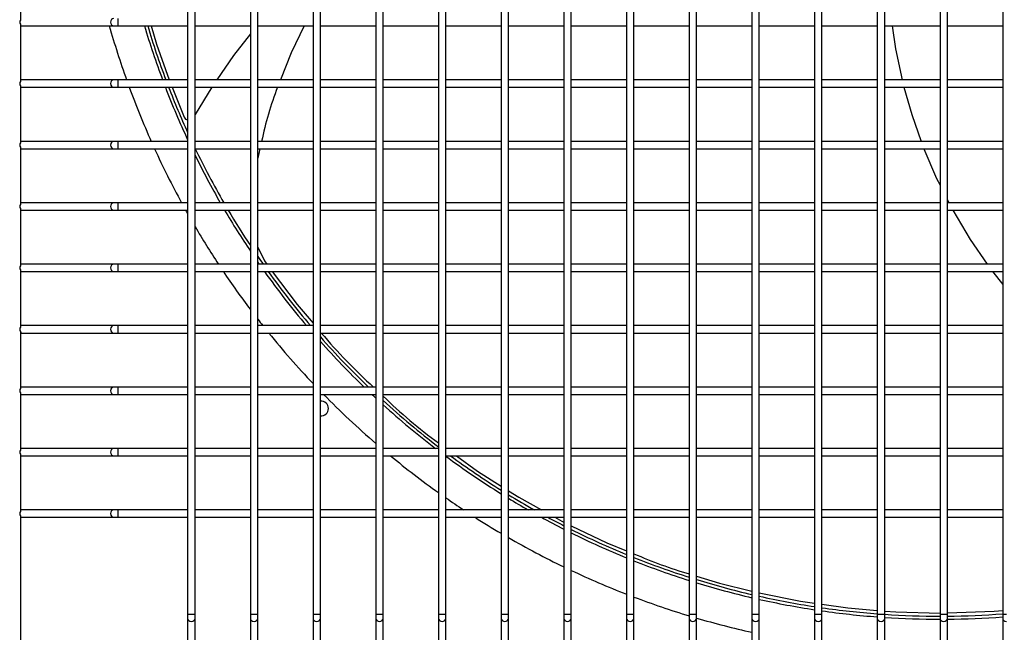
# Model space of a CAD drawing. Extents: x -90708 to 277869, y -117 to 207445.
# Tile 185 of 233: x -76690 to -76289, y 131444 to 131694. Entities that reach past the tile are written whole.
import ezdxf

# ---------------------------------------------------------------- set-up
doc = ezdxf.new("R2010")
doc.units = 0
doc.header["$MEASUREMENT"] = 0
doc.layers.add('ARQ - EQUIPO CONDENSADORA', color=40, linetype='CONTINUOUS')

msp = doc.modelspace()

# ---------------------------------------------------------------- linework, layer by layer
at = {"layer": 'ARQ - EQUIPO CONDENSADORA', "linetype": 'Continuous'}
for p, q in [((-76621.435, 131717.511), (-76621.435, 131692.511)), ((-76618.435, 131692.51), (-76618.435, 131717.51)), ((-76595.935, 131717.511), (-76595.935, 131692.511)), ((-76592.935, 131692.51), (-76592.935, 131717.51)), ((-76570.435, 131717.511), (-76570.435, 131692.511)), ((-76567.435, 131692.51), (-76567.435, 131717.51)), ((-76544.935, 131717.511), (-76544.935, 131692.511)), ((-76541.935, 131692.51), (-76541.935, 131717.51)), ((-76519.435, 131717.511), (-76519.435, 131692.511)), ((-76516.435, 131692.51), (-76516.435, 131717.51)), ((-76493.935, 131717.511), (-76493.935, 131692.511)), ((-76490.935, 131692.51), (-76490.935, 131717.51)), ((-76468.435, 131717.511), (-76468.435, 131692.511)), ((-76465.435, 131692.51), (-76465.435, 131717.51)), ((-76442.935, 131717.511), (-76442.935, 131692.511)), ((-76439.935, 131692.51), (-76439.935, 131717.51)), ((-76417.435, 131717.511), (-76417.435, 131692.511)), ((-76414.435, 131692.51), (-76414.435, 131717.51)), ((-76391.935, 131717.511), (-76391.935, 131692.511)), ((-76388.935, 131692.51), (-76388.935, 131717.51)), ((-76366.435, 131717.511), (-76366.435, 131692.511)), ((-76363.435, 131692.51), (-76363.435, 131717.51)), ((-76340.935, 131717.511), (-76340.935, 131692.511)), ((-76337.935, 131692.51), (-76337.935, 131717.51)), ((-76315.435, 131717.511), (-76315.435, 131692.511)), ((-76312.435, 131692.51), (-76312.435, 131717.51)), ((-76289.935, 131717.511), (-76289.935, 131692.511)), ((-76689.435, 131716.661), (-76689.435, 131693.36)), ((-76649.859, 131694.01), (-76649.859, 131691.01)), ((-76689.435, 131691.661), (-76689.435, 131668.36)), ((-76689.435, 131691.01), (-76688.935, 131691.01)), ((-76688.935, 131691.01), (-76651.536, 131691.01)), ((-76651.536, 131691.01), (-76649.859, 131691.01)), ((-76649.859, 131691.01), (-76621.435, 131691.01)), ((-76621.435, 131692.511), (-76621.435, 131667.511)), ((-76618.435, 131667.51), (-76618.435, 131692.51)), ((-76618.435, 131691.01), (-76595.935, 131691.01)), ((-76595.935, 131692.511), (-76595.935, 131667.511)), ((-76592.935, 131667.51), (-76592.935, 131692.51)), ((-76592.935, 131691.01), (-76570.435, 131691.01)), ((-76570.435, 131692.511), (-76570.435, 131667.511)), ((-76567.435, 131667.51), (-76567.435, 131692.51)), ((-76567.435, 131691.01), (-76544.935, 131691.01)), ((-76544.935, 131692.511), (-76544.935, 131667.511)), ((-76541.935, 131667.51), (-76541.935, 131692.51)), ((-76541.935, 131691.01), (-76519.435, 131691.01)), ((-76519.435, 131692.511), (-76519.435, 131667.511)), ((-76516.435, 131667.51), (-76516.435, 131692.51)), ((-76516.435, 131691.01), (-76493.935, 131691.01)), ((-76493.935, 131692.511), (-76493.935, 131667.511)), ((-76490.935, 131667.51), (-76490.935, 131692.51)), ((-76490.935, 131691.01), (-76468.435, 131691.01)), ((-76468.435, 131692.511), (-76468.435, 131667.511)), ((-76465.435, 131667.51), (-76465.435, 131692.51)), ((-76465.435, 131691.01), (-76442.935, 131691.01)), ((-76442.935, 131692.511), (-76442.935, 131667.511)), ((-76439.935, 131667.51), (-76439.935, 131692.51)), ((-76439.935, 131691.01), (-76417.435, 131691.01)), ((-76417.435, 131692.511), (-76417.435, 131667.511)), ((-76414.435, 131667.51), (-76414.435, 131692.51)), ((-76414.435, 131691.01), (-76391.935, 131691.01)), ((-76391.935, 131692.511), (-76391.935, 131667.511)), ((-76388.935, 131667.51), (-76388.935, 131692.51)), ((-76388.935, 131691.01), (-76366.435, 131691.01)), ((-76366.435, 131692.511), (-76366.435, 131667.511)), ((-76363.435, 131667.51), (-76363.435, 131692.51)), ((-76363.435, 131691.01), (-76340.935, 131691.01)), ((-76340.935, 131692.511), (-76340.935, 131667.511)), ((-76337.935, 131667.51), (-76337.935, 131692.51)), ((-76337.935, 131691.01), (-76315.435, 131691.01)), ((-76315.435, 131692.511), (-76315.435, 131667.511)), ((-76312.435, 131667.51), (-76312.435, 131692.51)), ((-76312.435, 131691.01), (-76289.935, 131691.01)), ((-76289.935, 131692.511), (-76289.935, 131667.511)), ((-76688.935, 131669.01), (-76689.435, 131669.01)), ((-76651.536, 131669.01), (-76688.935, 131669.01)), ((-76649.859, 131669.01), (-76651.536, 131669.01)), ((-76621.435, 131669.01), (-76649.859, 131669.01)), ((-76649.859, 131669.01), (-76649.859, 131666.01)), ((-76595.935, 131669.01), (-76618.435, 131669.01)), ((-76570.435, 131669.01), (-76592.935, 131669.01)), ((-76544.935, 131669.01), (-76567.435, 131669.01)), ((-76519.435, 131669.01), (-76541.935, 131669.01)), ((-76493.935, 131669.01), (-76516.435, 131669.01)), ((-76468.435, 131669.01), (-76490.935, 131669.01)), ((-76442.935, 131669.01), (-76465.435, 131669.01)), ((-76417.435, 131669.01), (-76439.935, 131669.01)), ((-76391.935, 131669.01), (-76414.435, 131669.01)), ((-76366.435, 131669.01), (-76388.935, 131669.01)), ((-76340.935, 131669.01), (-76363.435, 131669.01)), ((-76315.435, 131669.01), (-76337.935, 131669.01)), ((-76289.935, 131669.01), (-76312.435, 131669.01)), ((-76689.435, 131666.661), (-76689.435, 131643.36)), ((-76689.435, 131666.01), (-76688.935, 131666.01)), ((-76688.935, 131666.01), (-76651.536, 131666.01)), ((-76651.536, 131666.01), (-76649.859, 131666.01)), ((-76649.859, 131666.01), (-76621.435, 131666.01)), ((-76627.759, 131666.01), (-76622.829, 131653.844)), ((-76621.435, 131667.511), (-76621.435, 131642.511)), ((-76618.435, 131642.51), (-76618.435, 131667.51)), ((-76618.435, 131666.01), (-76595.935, 131666.01)), ((-76611.6, 131666.01), (-76618.435, 131654.974)), ((-76595.935, 131667.511), (-76595.935, 131642.511)), ((-76592.935, 131642.51), (-76592.935, 131667.51)), ((-76592.935, 131666.01), (-76570.435, 131666.01)), ((-76570.435, 131667.511), (-76570.435, 131642.511)), ((-76567.435, 131642.51), (-76567.435, 131667.51)), ((-76567.435, 131666.01), (-76544.935, 131666.01)), ((-76544.935, 131667.511), (-76544.935, 131642.511)), ((-76541.935, 131642.51), (-76541.935, 131667.51)), ((-76541.935, 131666.01), (-76519.435, 131666.01)), ((-76519.435, 131667.511), (-76519.435, 131642.511)), ((-76516.435, 131642.51), (-76516.435, 131667.51)), ((-76516.435, 131666.01), (-76493.935, 131666.01)), ((-76493.935, 131667.511), (-76493.935, 131642.511)), ((-76490.935, 131642.51), (-76490.935, 131667.51)), ((-76490.935, 131666.01), (-76468.435, 131666.01)), ((-76468.435, 131667.511), (-76468.435, 131642.511)), ((-76465.435, 131642.51), (-76465.435, 131667.51)), ((-76465.435, 131666.01), (-76442.935, 131666.01)), ((-76442.935, 131667.511), (-76442.935, 131642.511)), ((-76439.935, 131642.51), (-76439.935, 131667.51)), ((-76439.935, 131666.01), (-76417.435, 131666.01)), ((-76417.435, 131667.511), (-76417.435, 131642.511)), ((-76414.435, 131642.51), (-76414.435, 131667.51)), ((-76414.435, 131666.01), (-76391.935, 131666.01)), ((-76391.935, 131667.511), (-76391.935, 131642.511)), ((-76388.935, 131642.51), (-76388.935, 131667.51)), ((-76388.935, 131666.01), (-76366.435, 131666.01)), ((-76366.435, 131667.511), (-76366.435, 131642.511)), ((-76363.435, 131642.51), (-76363.435, 131667.51)), ((-76363.435, 131666.01), (-76340.935, 131666.01)), ((-76340.935, 131667.511), (-76340.935, 131642.511)), ((-76337.935, 131642.51), (-76337.935, 131667.51)), ((-76337.935, 131666.01), (-76315.435, 131666.01)), ((-76315.435, 131667.511), (-76315.435, 131642.511)), ((-76312.435, 131642.51), (-76312.435, 131667.51)), ((-76312.435, 131666.01), (-76289.935, 131666.01)), ((-76289.935, 131667.511), (-76289.935, 131642.511)), ((-76688.935, 131644.01), (-76689.435, 131644.01)), ((-76689.435, 131641.661), (-76689.435, 131618.36)), ((-76689.435, 131641.01), (-76688.935, 131641.01)), ((-76651.536, 131644.01), (-76688.935, 131644.01)), ((-76688.935, 131641.01), (-76651.536, 131641.01)), ((-76649.859, 131644.01), (-76651.536, 131644.01)), ((-76651.536, 131641.01), (-76649.859, 131641.01)), ((-76621.435, 131644.01), (-76649.859, 131644.01)), ((-76649.859, 131644.01), (-76649.859, 131641.01)), ((-76649.859, 131641.01), (-76621.435, 131641.01)), ((-76621.435, 131642.511), (-76621.435, 131617.511)), ((-76595.935, 131644.01), (-76618.435, 131644.01)), ((-76618.435, 131617.51), (-76618.435, 131642.51)), ((-76618.435, 131641.01), (-76595.935, 131641.01)), ((-76595.935, 131642.511), (-76595.935, 131617.511)), ((-76570.435, 131644.01), (-76592.935, 131644.01)), ((-76592.935, 131617.51), (-76592.935, 131642.51)), ((-76592.935, 131641.01), (-76570.435, 131641.01)), ((-76592.051, 131641.01), (-76592.935, 131637.184)), ((-76570.435, 131642.511), (-76570.435, 131617.511)), ((-76544.935, 131644.01), (-76567.435, 131644.01)), ((-76567.435, 131617.51), (-76567.435, 131642.51)), ((-76567.435, 131641.01), (-76544.935, 131641.01)), ((-76544.935, 131642.511), (-76544.935, 131617.511)), ((-76519.435, 131644.01), (-76541.935, 131644.01)), ((-76541.935, 131617.51), (-76541.935, 131642.51)), ((-76541.935, 131641.01), (-76519.435, 131641.01)), ((-76519.435, 131642.511), (-76519.435, 131617.511)), ((-76493.935, 131644.01), (-76516.435, 131644.01)), ((-76516.435, 131617.51), (-76516.435, 131642.51)), ((-76516.435, 131641.01), (-76493.935, 131641.01)), ((-76493.935, 131642.511), (-76493.935, 131617.511)), ((-76468.435, 131644.01), (-76490.935, 131644.01)), ((-76490.935, 131617.51), (-76490.935, 131642.51)), ((-76490.935, 131641.01), (-76468.435, 131641.01)), ((-76468.435, 131642.511), (-76468.435, 131617.511)), ((-76442.935, 131644.01), (-76465.435, 131644.01)), ((-76465.435, 131617.51), (-76465.435, 131642.51)), ((-76465.435, 131641.01), (-76442.935, 131641.01)), ((-76442.935, 131642.511), (-76442.935, 131617.511)), ((-76417.435, 131644.01), (-76439.935, 131644.01)), ((-76439.935, 131617.51), (-76439.935, 131642.51)), ((-76439.935, 131641.01), (-76417.435, 131641.01)), ((-76417.435, 131642.511), (-76417.435, 131617.511)), ((-76391.935, 131644.01), (-76414.435, 131644.01)), ((-76414.435, 131617.51), (-76414.435, 131642.51)), ((-76414.435, 131641.01), (-76391.935, 131641.01)), ((-76391.935, 131642.511), (-76391.935, 131617.511)), ((-76366.435, 131644.01), (-76388.935, 131644.01)), ((-76388.935, 131617.51), (-76388.935, 131642.51)), ((-76388.935, 131641.01), (-76366.435, 131641.01)), ((-76366.435, 131642.511), (-76366.435, 131617.511)), ((-76340.935, 131644.01), (-76363.435, 131644.01)), ((-76363.435, 131617.51), (-76363.435, 131642.51)), ((-76363.435, 131641.01), (-76340.935, 131641.01)), ((-76340.935, 131642.511), (-76340.935, 131617.511)), ((-76315.435, 131644.01), (-76337.935, 131644.01)), ((-76337.935, 131617.51), (-76337.935, 131642.51)), ((-76337.935, 131641.01), (-76315.435, 131641.01)), ((-76315.435, 131642.511), (-76315.435, 131617.511)), ((-76289.935, 131644.01), (-76312.435, 131644.01)), ((-76312.435, 131617.51), (-76312.435, 131642.51)), ((-76312.435, 131641.01), (-76289.935, 131641.01)), ((-76289.935, 131642.511), (-76289.935, 131617.511)), ((-76688.935, 131619.01), (-76689.435, 131619.01)), ((-76651.536, 131619.01), (-76688.935, 131619.01)), ((-76649.859, 131619.01), (-76651.536, 131619.01)), ((-76621.435, 131619.01), (-76649.859, 131619.01)), ((-76649.859, 131619.01), (-76649.859, 131616.01)), ((-76621.435, 131617.511), (-76621.435, 131592.511)), ((-76595.935, 131619.01), (-76618.435, 131619.01)), ((-76618.435, 131592.51), (-76618.435, 131617.51)), ((-76595.935, 131617.511), (-76595.935, 131592.511)), ((-76570.435, 131619.01), (-76592.935, 131619.01)), ((-76592.935, 131592.51), (-76592.935, 131617.51)), ((-76570.435, 131617.511), (-76570.435, 131592.511)), ((-76544.935, 131619.01), (-76567.435, 131619.01)), ((-76567.435, 131592.51), (-76567.435, 131617.51)), ((-76544.935, 131617.511), (-76544.935, 131592.511)), ((-76519.435, 131619.01), (-76541.935, 131619.01)), ((-76541.935, 131592.51), (-76541.935, 131617.51)), ((-76519.435, 131617.511), (-76519.435, 131592.511)), ((-76493.935, 131619.01), (-76516.435, 131619.01)), ((-76516.435, 131592.51), (-76516.435, 131617.51)), ((-76493.935, 131617.511), (-76493.935, 131592.511)), ((-76468.435, 131619.01), (-76490.935, 131619.01)), ((-76490.935, 131592.51), (-76490.935, 131617.51)), ((-76468.435, 131617.511), (-76468.435, 131592.511)), ((-76442.935, 131619.01), (-76465.435, 131619.01)), ((-76465.435, 131592.51), (-76465.435, 131617.51)), ((-76442.935, 131617.511), (-76442.935, 131592.511)), ((-76417.435, 131619.01), (-76439.935, 131619.01)), ((-76439.935, 131592.51), (-76439.935, 131617.51)), ((-76417.435, 131617.511), (-76417.435, 131592.511)), ((-76391.935, 131619.01), (-76414.435, 131619.01)), ((-76414.435, 131592.51), (-76414.435, 131617.51)), ((-76391.935, 131617.511), (-76391.935, 131592.511)), ((-76366.435, 131619.01), (-76388.935, 131619.01)), ((-76388.935, 131592.51), (-76388.935, 131617.51)), ((-76366.435, 131617.511), (-76366.435, 131592.511)), ((-76340.935, 131619.01), (-76363.435, 131619.01)), ((-76363.435, 131592.51), (-76363.435, 131617.51)), ((-76340.935, 131617.511), (-76340.935, 131592.511)), ((-76315.435, 131619.01), (-76337.935, 131619.01)), ((-76337.935, 131592.51), (-76337.935, 131617.51)), ((-76315.435, 131617.511), (-76315.435, 131592.511)), ((-76312.435, 131620.217), (-76311.822, 131619.01)), ((-76289.935, 131619.01), (-76312.435, 131619.01)), ((-76312.435, 131592.51), (-76312.435, 131617.51)), ((-76289.935, 131617.511), (-76289.935, 131592.511)), ((-76689.435, 131616.661), (-76689.435, 131593.36)), ((-76689.435, 131616.01), (-76688.935, 131616.01)), ((-76688.935, 131616.01), (-76651.536, 131616.01)), ((-76651.536, 131616.01), (-76649.859, 131616.01)), ((-76649.859, 131616.01), (-76621.435, 131616.01)), ((-76618.435, 131616.01), (-76595.935, 131616.01)), ((-76595.9, 131616.01), (-76595.935, 131615.198)), ((-76592.935, 131616.01), (-76570.435, 131616.01)), ((-76567.435, 131616.01), (-76544.935, 131616.01)), ((-76541.935, 131616.01), (-76519.435, 131616.01)), ((-76516.435, 131616.01), (-76493.935, 131616.01)), ((-76490.935, 131616.01), (-76468.435, 131616.01)), ((-76465.435, 131616.01), (-76442.935, 131616.01)), ((-76439.935, 131616.01), (-76417.435, 131616.01)), ((-76414.435, 131616.01), (-76391.935, 131616.01)), ((-76388.935, 131616.01), (-76366.435, 131616.01)), ((-76363.435, 131616.01), (-76340.935, 131616.01)), ((-76337.935, 131616.01), (-76315.435, 131616.01)), ((-76312.435, 131616.01), (-76289.935, 131616.01)), ((-76688.935, 131594.01), (-76689.435, 131594.01)), ((-76651.536, 131594.01), (-76688.935, 131594.01)), ((-76649.859, 131594.01), (-76651.536, 131594.01)), ((-76621.435, 131594.01), (-76649.859, 131594.01)), ((-76649.859, 131594.01), (-76649.859, 131591.01)), ((-76595.935, 131594.01), (-76618.435, 131594.01)), ((-76570.435, 131594.01), (-76592.935, 131594.01)), ((-76544.935, 131594.01), (-76567.435, 131594.01)), ((-76519.435, 131594.01), (-76541.935, 131594.01)), ((-76493.935, 131594.01), (-76516.435, 131594.01)), ((-76468.435, 131594.01), (-76490.935, 131594.01)), ((-76442.935, 131594.01), (-76465.435, 131594.01)), ((-76417.435, 131594.01), (-76439.935, 131594.01)), ((-76391.935, 131594.01), (-76414.435, 131594.01)), ((-76366.435, 131594.01), (-76388.935, 131594.01)), ((-76340.935, 131594.01), (-76363.435, 131594.01)), ((-76315.435, 131594.01), (-76337.935, 131594.01)), ((-76289.935, 131594.01), (-76312.435, 131594.01)), ((-76689.435, 131591.661), (-76689.435, 131568.36)), ((-76689.435, 131591.01), (-76688.935, 131591.01)), ((-76688.935, 131591.01), (-76651.536, 131591.01)), ((-76651.536, 131591.01), (-76649.859, 131591.01)), ((-76649.859, 131591.01), (-76621.435, 131591.01)), ((-76621.435, 131592.511), (-76621.435, 131567.511)), ((-76618.435, 131567.51), (-76618.435, 131592.51)), ((-76618.435, 131591.01), (-76595.935, 131591.01)), ((-76595.935, 131592.511), (-76595.935, 131567.511)), ((-76592.935, 131567.51), (-76592.935, 131592.51)), ((-76592.935, 131591.01), (-76570.435, 131591.01)), ((-76570.435, 131592.511), (-76570.435, 131567.511)), ((-76567.435, 131567.51), (-76567.435, 131592.51)), ((-76567.435, 131591.01), (-76544.935, 131591.01)), ((-76544.935, 131592.511), (-76544.935, 131567.511)), ((-76541.935, 131567.51), (-76541.935, 131592.51)), ((-76541.935, 131591.01), (-76519.435, 131591.01)), ((-76519.435, 131592.511), (-76519.435, 131567.511)), ((-76516.435, 131567.51), (-76516.435, 131592.51)), ((-76516.435, 131591.01), (-76493.935, 131591.01)), ((-76493.935, 131592.511), (-76493.935, 131567.511)), ((-76490.935, 131567.51), (-76490.935, 131592.51)), ((-76490.935, 131591.01), (-76468.435, 131591.01)), ((-76468.435, 131592.511), (-76468.435, 131567.511)), ((-76465.435, 131567.51), (-76465.435, 131592.51)), ((-76465.435, 131591.01), (-76442.935, 131591.01)), ((-76442.935, 131592.511), (-76442.935, 131567.511)), ((-76439.935, 131567.51), (-76439.935, 131592.51)), ((-76439.935, 131591.01), (-76417.435, 131591.01)), ((-76417.435, 131592.511), (-76417.435, 131567.511)), ((-76414.435, 131567.51), (-76414.435, 131592.51)), ((-76414.435, 131591.01), (-76391.935, 131591.01)), ((-76391.935, 131592.511), (-76391.935, 131567.511)), ((-76388.935, 131567.51), (-76388.935, 131592.51)), ((-76388.935, 131591.01), (-76366.435, 131591.01)), ((-76366.435, 131592.511), (-76366.435, 131567.511)), ((-76363.435, 131567.51), (-76363.435, 131592.51)), ((-76363.435, 131591.01), (-76340.935, 131591.01)), ((-76340.935, 131592.511), (-76340.935, 131567.511)), ((-76337.935, 131567.51), (-76337.935, 131592.51)), ((-76337.935, 131591.01), (-76315.435, 131591.01)), ((-76315.435, 131592.511), (-76315.435, 131567.511)), ((-76312.435, 131567.51), (-76312.435, 131592.51)), ((-76312.435, 131591.01), (-76289.935, 131591.01)), ((-76294.066, 131591.01), (-76289.935, 131585.77)), ((-76289.935, 131592.511), (-76289.935, 131567.511)), ((-76688.935, 131569.01), (-76689.435, 131569.01)), ((-76651.536, 131569.01), (-76688.935, 131569.01)), ((-76649.859, 131569.01), (-76651.536, 131569.01)), ((-76621.435, 131569.01), (-76649.859, 131569.01)), ((-76649.859, 131569.01), (-76649.859, 131566.01)), ((-76595.935, 131569.01), (-76618.435, 131569.01)), ((-76570.435, 131569.01), (-76592.935, 131569.01)), ((-76544.935, 131569.01), (-76567.435, 131569.01)), ((-76519.435, 131569.01), (-76541.935, 131569.01)), ((-76493.935, 131569.01), (-76516.435, 131569.01)), ((-76468.435, 131569.01), (-76490.935, 131569.01)), ((-76442.935, 131569.01), (-76465.435, 131569.01)), ((-76417.435, 131569.01), (-76439.935, 131569.01)), ((-76391.935, 131569.01), (-76414.435, 131569.01)), ((-76366.435, 131569.01), (-76388.935, 131569.01)), ((-76340.935, 131569.01), (-76363.435, 131569.01)), ((-76315.435, 131569.01), (-76337.935, 131569.01)), ((-76289.935, 131569.01), (-76312.435, 131569.01)), ((-76689.435, 131566.661), (-76689.435, 131543.36)), ((-76689.435, 131566.01), (-76688.935, 131566.01)), ((-76688.935, 131566.01), (-76651.536, 131566.01)), ((-76651.536, 131566.01), (-76649.859, 131566.01)), ((-76649.859, 131566.01), (-76621.435, 131566.01)), ((-76621.435, 131567.511), (-76621.435, 131542.511)), ((-76618.435, 131542.51), (-76618.435, 131567.51)), ((-76618.435, 131566.01), (-76595.935, 131566.01)), ((-76595.935, 131567.511), (-76595.935, 131542.511)), ((-76592.935, 131542.51), (-76592.935, 131567.51)), ((-76592.935, 131566.01), (-76570.435, 131566.01)), ((-76570.435, 131567.511), (-76570.435, 131542.511)), ((-76567.435, 131542.51), (-76567.435, 131567.51)), ((-76567.435, 131566.01), (-76544.935, 131566.01)), ((-76544.935, 131567.511), (-76544.935, 131542.511)), ((-76541.935, 131542.51), (-76541.935, 131567.51)), ((-76541.935, 131566.01), (-76519.435, 131566.01)), ((-76519.435, 131567.511), (-76519.435, 131542.511)), ((-76516.435, 131542.51), (-76516.435, 131567.51)), ((-76516.435, 131566.01), (-76493.935, 131566.01)), ((-76493.935, 131567.511), (-76493.935, 131542.511)), ((-76490.935, 131542.51), (-76490.935, 131567.51)), ((-76490.935, 131566.01), (-76468.435, 131566.01)), ((-76468.435, 131567.511), (-76468.435, 131542.511)), ((-76465.435, 131542.51), (-76465.435, 131567.51)), ((-76465.435, 131566.01), (-76442.935, 131566.01)), ((-76442.935, 131567.511), (-76442.935, 131542.511)), ((-76439.935, 131542.51), (-76439.935, 131567.51)), ((-76439.935, 131566.01), (-76417.435, 131566.01)), ((-76417.435, 131567.511), (-76417.435, 131542.511)), ((-76414.435, 131542.51), (-76414.435, 131567.51)), ((-76414.435, 131566.01), (-76391.935, 131566.01)), ((-76391.935, 131567.511), (-76391.935, 131542.511)), ((-76388.935, 131542.51), (-76388.935, 131567.51)), ((-76388.935, 131566.01), (-76366.435, 131566.01)), ((-76366.435, 131567.511), (-76366.435, 131542.511)), ((-76363.435, 131542.51), (-76363.435, 131567.51)), ((-76363.435, 131566.01), (-76340.935, 131566.01)), ((-76340.935, 131567.511), (-76340.935, 131542.511)), ((-76337.935, 131542.51), (-76337.935, 131567.51)), ((-76337.935, 131566.01), (-76315.435, 131566.01)), ((-76315.435, 131567.511), (-76315.435, 131542.511)), ((-76312.435, 131542.51), (-76312.435, 131567.51)), ((-76312.435, 131566.01), (-76289.935, 131566.01)), ((-76289.935, 131567.511), (-76289.935, 131542.511)), ((-76688.935, 131544.01), (-76689.435, 131544.01)), ((-76689.435, 131541.661), (-76689.435, 131518.36)), ((-76689.435, 131541.01), (-76688.935, 131541.01)), ((-76651.536, 131544.01), (-76688.935, 131544.01)), ((-76688.935, 131541.01), (-76651.536, 131541.01)), ((-76649.859, 131544.01), (-76651.536, 131544.01)), ((-76651.536, 131541.01), (-76649.859, 131541.01)), ((-76621.435, 131544.01), (-76649.859, 131544.01)), ((-76649.859, 131544.01), (-76649.859, 131541.01)), ((-76649.859, 131541.01), (-76621.435, 131541.01)), ((-76621.435, 131542.511), (-76621.435, 131517.511)), ((-76595.935, 131544.01), (-76618.435, 131544.01)), ((-76618.435, 131517.51), (-76618.435, 131542.51)), ((-76618.435, 131541.01), (-76595.935, 131541.01)), ((-76595.935, 131542.511), (-76595.935, 131517.511)), ((-76570.435, 131544.01), (-76592.935, 131544.01)), ((-76592.935, 131517.51), (-76592.935, 131542.51)), ((-76592.935, 131541.01), (-76570.435, 131541.01)), ((-76570.435, 131542.511), (-76570.435, 131517.511)), ((-76544.935, 131544.01), (-76567.435, 131544.01)), ((-76567.435, 131517.51), (-76567.435, 131542.51)), ((-76567.435, 131541.01), (-76544.935, 131541.01)), ((-76544.935, 131542.511), (-76544.935, 131517.511)), ((-76519.435, 131544.01), (-76541.935, 131544.01)), ((-76541.935, 131517.51), (-76541.935, 131542.51)), ((-76541.935, 131541.01), (-76519.435, 131541.01)), ((-76519.435, 131542.511), (-76519.435, 131517.511)), ((-76493.935, 131544.01), (-76516.435, 131544.01)), ((-76516.435, 131517.51), (-76516.435, 131542.51)), ((-76516.435, 131541.01), (-76493.935, 131541.01)), ((-76493.935, 131542.511), (-76493.935, 131517.511)), ((-76468.435, 131544.01), (-76490.935, 131544.01)), ((-76490.935, 131517.51), (-76490.935, 131542.51)), ((-76490.935, 131541.01), (-76468.435, 131541.01)), ((-76468.435, 131542.511), (-76468.435, 131517.511)), ((-76442.935, 131544.01), (-76465.435, 131544.01)), ((-76465.435, 131517.51), (-76465.435, 131542.51)), ((-76465.435, 131541.01), (-76442.935, 131541.01)), ((-76442.935, 131542.511), (-76442.935, 131517.511)), ((-76417.435, 131544.01), (-76439.935, 131544.01)), ((-76439.935, 131517.51), (-76439.935, 131542.51)), ((-76439.935, 131541.01), (-76417.435, 131541.01)), ((-76417.435, 131542.511), (-76417.435, 131517.511)), ((-76391.935, 131544.01), (-76414.435, 131544.01)), ((-76414.435, 131517.51), (-76414.435, 131542.51)), ((-76414.435, 131541.01), (-76391.935, 131541.01)), ((-76391.935, 131542.511), (-76391.935, 131517.511)), ((-76366.435, 131544.01), (-76388.935, 131544.01)), ((-76388.935, 131517.51), (-76388.935, 131542.51)), ((-76388.935, 131541.01), (-76366.435, 131541.01)), ((-76366.435, 131542.511), (-76366.435, 131517.511)), ((-76340.935, 131544.01), (-76363.435, 131544.01)), ((-76363.435, 131517.51), (-76363.435, 131542.51)), ((-76363.435, 131541.01), (-76340.935, 131541.01)), ((-76340.935, 131542.511), (-76340.935, 131517.511)), ((-76315.435, 131544.01), (-76337.935, 131544.01)), ((-76337.935, 131517.51), (-76337.935, 131542.51)), ((-76337.935, 131541.01), (-76315.435, 131541.01)), ((-76315.435, 131542.511), (-76315.435, 131517.511)), ((-76289.935, 131544.01), (-76312.435, 131544.01)), ((-76312.435, 131517.51), (-76312.435, 131542.51)), ((-76312.435, 131541.01), (-76289.935, 131541.01)), ((-76289.935, 131542.511), (-76289.935, 131517.511)), ((-76688.935, 131519.01), (-76689.435, 131519.01)), ((-76651.536, 131519.01), (-76688.935, 131519.01)), ((-76649.859, 131519.01), (-76651.536, 131519.01)), ((-76621.435, 131519.01), (-76649.859, 131519.01)), ((-76649.859, 131519.01), (-76649.859, 131516.01)), ((-76621.435, 131517.511), (-76621.435, 131492.511)), ((-76595.935, 131519.01), (-76618.435, 131519.01)), ((-76618.435, 131492.51), (-76618.435, 131517.51)), ((-76595.935, 131517.511), (-76595.935, 131492.511)), ((-76570.435, 131519.01), (-76592.935, 131519.01)), ((-76592.935, 131492.51), (-76592.935, 131517.51)), ((-76570.435, 131517.511), (-76570.435, 131492.511)), ((-76544.935, 131519.01), (-76567.435, 131519.01)), ((-76567.435, 131492.51), (-76567.435, 131517.51)), ((-76544.935, 131517.511), (-76544.935, 131492.511)), ((-76519.435, 131519.01), (-76541.935, 131519.01)), ((-76541.935, 131492.51), (-76541.935, 131517.51)), ((-76519.435, 131517.511), (-76519.435, 131492.511)), ((-76493.935, 131519.01), (-76516.435, 131519.01)), ((-76516.435, 131492.51), (-76516.435, 131517.51)), ((-76493.935, 131517.511), (-76493.935, 131492.511)), ((-76468.435, 131519.01), (-76490.935, 131519.01)), ((-76490.935, 131492.51), (-76490.935, 131517.51)), ((-76468.435, 131517.511), (-76468.435, 131492.511)), ((-76442.935, 131519.01), (-76465.435, 131519.01)), ((-76465.435, 131492.51), (-76465.435, 131517.51)), ((-76442.935, 131517.511), (-76442.935, 131492.511)), ((-76417.435, 131519.01), (-76439.935, 131519.01)), ((-76439.935, 131492.51), (-76439.935, 131517.51)), ((-76417.435, 131517.511), (-76417.435, 131492.511)), ((-76391.935, 131519.01), (-76414.435, 131519.01)), ((-76414.435, 131492.51), (-76414.435, 131517.51)), ((-76391.935, 131517.511), (-76391.935, 131492.511)), ((-76366.435, 131519.01), (-76388.935, 131519.01)), ((-76388.935, 131492.51), (-76388.935, 131517.51)), ((-76366.435, 131517.511), (-76366.435, 131492.511)), ((-76340.935, 131519.01), (-76363.435, 131519.01)), ((-76363.435, 131492.51), (-76363.435, 131517.51)), ((-76340.935, 131517.511), (-76340.935, 131492.511)), ((-76315.435, 131519.01), (-76337.935, 131519.01)), ((-76337.935, 131492.51), (-76337.935, 131517.51)), ((-76315.435, 131517.511), (-76315.435, 131492.511)), ((-76289.935, 131519.01), (-76312.435, 131519.01)), ((-76312.435, 131492.51), (-76312.435, 131517.51)), ((-76289.935, 131517.511), (-76289.935, 131492.511)), ((-76689.435, 131516.661), (-76689.435, 131493.36)), ((-76689.435, 131516.01), (-76688.935, 131516.01)), ((-76688.935, 131516.01), (-76651.536, 131516.01)), ((-76651.536, 131516.01), (-76649.859, 131516.01)), ((-76649.859, 131516.01), (-76621.435, 131516.01)), ((-76618.435, 131516.01), (-76595.935, 131516.01)), ((-76592.935, 131516.01), (-76570.435, 131516.01)), ((-76567.435, 131516.01), (-76544.935, 131516.01)), ((-76541.935, 131516.01), (-76519.435, 131516.01)), ((-76516.435, 131516.01), (-76493.935, 131516.01)), ((-76490.935, 131516.01), (-76468.435, 131516.01)), ((-76465.435, 131516.01), (-76442.935, 131516.01)), ((-76439.935, 131516.01), (-76417.435, 131516.01)), ((-76414.435, 131516.01), (-76391.935, 131516.01)), ((-76388.935, 131516.01), (-76366.435, 131516.01)), ((-76363.435, 131516.01), (-76340.935, 131516.01)), ((-76337.935, 131516.01), (-76315.435, 131516.01)), ((-76312.435, 131516.01), (-76289.935, 131516.01)), ((-76688.935, 131494.01), (-76689.435, 131494.01)), ((-76651.536, 131494.01), (-76688.935, 131494.01)), ((-76649.859, 131494.01), (-76651.536, 131494.01)), ((-76621.435, 131494.01), (-76649.859, 131494.01)), ((-76649.859, 131494.01), (-76649.859, 131491.01)), ((-76595.935, 131494.01), (-76618.435, 131494.01)), ((-76570.435, 131494.01), (-76592.935, 131494.01)), ((-76544.935, 131494.01), (-76567.435, 131494.01)), ((-76519.435, 131494.01), (-76541.935, 131494.01)), ((-76493.935, 131494.01), (-76516.435, 131494.01)), ((-76468.435, 131494.01), (-76490.935, 131494.01)), ((-76442.935, 131494.01), (-76465.435, 131494.01)), ((-76417.435, 131494.01), (-76439.935, 131494.01)), ((-76391.935, 131494.01), (-76414.435, 131494.01)), ((-76366.435, 131494.01), (-76388.935, 131494.01)), ((-76340.935, 131494.01), (-76363.435, 131494.01)), ((-76315.435, 131494.01), (-76337.935, 131494.01)), ((-76289.935, 131494.01), (-76312.435, 131494.01)), ((-76689.435, 131491.661), (-76689.435, 131411.01)), ((-76689.435, 131491.01), (-76688.935, 131491.01)), ((-76688.935, 131491.01), (-76651.536, 131491.01)), ((-76651.536, 131491.01), (-76649.859, 131491.01)), ((-76649.859, 131491.01), (-76621.435, 131491.01)), ((-76621.435, 131492.511), (-76621.435, 131451.561)), ((-76618.435, 131451.561), (-76618.435, 131492.51)), ((-76618.435, 131491.01), (-76595.935, 131491.01)), ((-76595.935, 131492.511), (-76595.935, 131451.561)), ((-76592.935, 131451.561), (-76592.935, 131492.51)), ((-76592.935, 131491.01), (-76570.435, 131491.01)), ((-76570.435, 131492.511), (-76570.435, 131451.561)), ((-76567.435, 131451.561), (-76567.435, 131492.51)), ((-76567.435, 131491.01), (-76544.935, 131491.01)), ((-76544.935, 131492.511), (-76544.935, 131451.561)), ((-76541.935, 131451.561), (-76541.935, 131492.51)), ((-76541.935, 131491.01), (-76519.435, 131491.01)), ((-76519.435, 131492.511), (-76519.435, 131451.561)), ((-76516.435, 131451.561), (-76516.435, 131492.51)), ((-76516.435, 131491.01), (-76493.935, 131491.01)), ((-76493.935, 131492.511), (-76493.935, 131451.561)), ((-76490.935, 131451.561), (-76490.935, 131492.51)), ((-76490.935, 131491.01), (-76468.435, 131491.01)), ((-76468.435, 131492.511), (-76468.435, 131451.561)), ((-76465.435, 131451.561), (-76465.435, 131492.51)), ((-76465.435, 131491.01), (-76442.935, 131491.01)), ((-76442.935, 131492.511), (-76442.935, 131451.561)), ((-76439.935, 131451.561), (-76439.935, 131492.51)), ((-76439.935, 131491.01), (-76417.435, 131491.01)), ((-76417.435, 131492.511), (-76417.435, 131451.561)), ((-76414.435, 131451.561), (-76414.435, 131492.51)), ((-76414.435, 131491.01), (-76391.935, 131491.01)), ((-76391.935, 131492.511), (-76391.935, 131451.561)), ((-76388.935, 131451.561), (-76388.935, 131492.51)), ((-76388.935, 131491.01), (-76366.435, 131491.01)), ((-76366.435, 131492.511), (-76366.435, 131451.561)), ((-76363.435, 131451.561), (-76363.435, 131492.51)), ((-76363.435, 131491.01), (-76340.935, 131491.01)), ((-76340.935, 131492.511), (-76340.935, 131451.561)), ((-76337.935, 131451.561), (-76337.935, 131492.51)), ((-76337.935, 131491.01), (-76315.435, 131491.01)), ((-76315.435, 131492.511), (-76315.435, 131451.561)), ((-76312.435, 131451.561), (-76312.435, 131492.51)), ((-76312.435, 131491.01), (-76289.935, 131491.01)), ((-76289.935, 131492.511), (-76289.935, 131451.561)), ((-76621.435, 131451.561), (-76621.435, 131449.883)), ((-76621.435, 131451.561), (-76619.935, 131451.561)), ((-76621.435, 131449.883), (-76621.435, 131411.51)), ((-76619.935, 131451.561), (-76618.435, 131451.561)), ((-76618.435, 131449.883), (-76618.435, 131451.561)), ((-76618.435, 131411.51), (-76618.435, 131449.883)), ((-76595.935, 131451.561), (-76595.935, 131449.883)), ((-76595.935, 131451.561), (-76594.435, 131451.561)), ((-76595.935, 131449.883), (-76595.935, 131411.51)), ((-76594.435, 131451.561), (-76592.935, 131451.561)), ((-76592.935, 131449.883), (-76592.935, 131451.561)), ((-76592.935, 131411.51), (-76592.935, 131449.883)), ((-76570.435, 131451.561), (-76570.435, 131449.883)), ((-76570.435, 131451.561), (-76568.935, 131451.561)), ((-76570.435, 131449.883), (-76570.435, 131411.51)), ((-76568.935, 131451.561), (-76567.435, 131451.561)), ((-76567.435, 131449.883), (-76567.435, 131451.561)), ((-76567.435, 131411.51), (-76567.435, 131449.883)), ((-76544.935, 131451.561), (-76544.935, 131449.883)), ((-76544.935, 131451.561), (-76543.435, 131451.561)), ((-76544.935, 131449.883), (-76544.935, 131411.51)), ((-76543.435, 131451.561), (-76541.935, 131451.561)), ((-76541.935, 131449.883), (-76541.935, 131451.561)), ((-76541.935, 131411.51), (-76541.935, 131449.883)), ((-76519.435, 131451.561), (-76519.435, 131449.883)), ((-76519.435, 131451.561), (-76517.935, 131451.561)), ((-76519.435, 131449.883), (-76519.435, 131411.51)), ((-76517.935, 131451.561), (-76516.435, 131451.561)), ((-76516.435, 131449.883), (-76516.435, 131451.561)), ((-76516.435, 131411.51), (-76516.435, 131449.883)), ((-76493.935, 131451.561), (-76493.935, 131449.883)), ((-76493.935, 131451.561), (-76492.435, 131451.561)), ((-76493.935, 131449.883), (-76493.935, 131411.51)), ((-76492.435, 131451.561), (-76490.935, 131451.561)), ((-76490.935, 131449.883), (-76490.935, 131451.561)), ((-76490.935, 131411.51), (-76490.935, 131449.883)), ((-76468.435, 131451.561), (-76468.435, 131449.883)), ((-76468.435, 131451.561), (-76466.935, 131451.561)), ((-76468.435, 131449.883), (-76468.435, 131411.51)), ((-76466.935, 131451.561), (-76465.435, 131451.561)), ((-76465.435, 131449.883), (-76465.435, 131451.561)), ((-76465.435, 131411.51), (-76465.435, 131449.883)), ((-76442.935, 131451.561), (-76442.935, 131449.883)), ((-76442.935, 131451.561), (-76441.435, 131451.561)), ((-76442.935, 131449.883), (-76442.935, 131411.51)), ((-76441.435, 131451.561), (-76439.935, 131451.561)), ((-76439.935, 131449.883), (-76439.935, 131451.561)), ((-76439.935, 131411.51), (-76439.935, 131449.883)), ((-76417.435, 131451.561), (-76417.435, 131449.883)), ((-76417.435, 131451.561), (-76415.935, 131451.561)), ((-76417.435, 131449.883), (-76417.435, 131411.51)), ((-76415.935, 131451.561), (-76414.435, 131451.561)), ((-76414.435, 131449.883), (-76414.435, 131451.561)), ((-76414.435, 131411.51), (-76414.435, 131449.883)), ((-76391.935, 131451.561), (-76391.935, 131449.883)), ((-76391.935, 131451.561), (-76390.435, 131451.561)), ((-76391.935, 131449.883), (-76391.935, 131411.51)), ((-76390.435, 131451.561), (-76388.935, 131451.561)), ((-76388.935, 131449.883), (-76388.935, 131451.561)), ((-76388.935, 131411.51), (-76388.935, 131449.883)), ((-76366.435, 131451.561), (-76366.435, 131449.883)), ((-76366.435, 131451.561), (-76364.935, 131451.561)), ((-76366.435, 131449.883), (-76366.435, 131411.51)), ((-76364.935, 131451.561), (-76363.435, 131451.561)), ((-76363.435, 131449.883), (-76363.435, 131451.561)), ((-76363.435, 131411.51), (-76363.435, 131449.883)), ((-76340.935, 131451.561), (-76340.935, 131449.883)), ((-76340.935, 131451.561), (-76339.435, 131451.561)), ((-76340.935, 131449.883), (-76340.935, 131411.51)), ((-76339.435, 131451.561), (-76337.935, 131451.561)), ((-76337.935, 131449.883), (-76337.935, 131451.561)), ((-76337.935, 131411.51), (-76337.935, 131449.883)), ((-76315.435, 131451.561), (-76315.435, 131449.883)), ((-76315.435, 131451.561), (-76313.935, 131451.561)), ((-76315.435, 131449.883), (-76315.435, 131411.51)), ((-76313.935, 131451.561), (-76312.435, 131451.561)), ((-76312.435, 131449.883), (-76312.435, 131451.561)), ((-76312.435, 131411.51), (-76312.435, 131449.883)), ((-76289.935, 131451.561), (-76289.935, 131449.883)), ((-76289.935, 131451.561), (-76288.435, 131451.561)), ((-76289.935, 131449.883), (-76289.935, 131411.51))]:
    msp.add_line(p, q, dxfattribs=at)
at = {"layer": 'ARQ - EQUIPO CONDENSADORA', "linetype": 'Continuous', "flags": 128}
for points in [[(-76651.536, 131694.01), (-76652.017, 131693.896), (-76652.425, 131693.571), (-76652.698, 131693.084), (-76652.794, 131692.51), (-76652.698, 131691.936), (-76652.425, 131691.45), (-76652.017, 131691.125), (-76651.536, 131691.01), (-76651.536, 131691.01)], [(-76636.286, 131691.01), (-76634.065, 131683.577), (-76628.952, 131669.01)], [(-76574.087, 131691.01), (-76579.386, 131680.039), (-76583.726, 131669.01)], [(-76334.959, 131691.01), (-76333.591, 131681.729), (-76330.875, 131669.01)], [(-76595.935, 131687.774), (-76602.732, 131678.903), (-76609.562, 131669.01)], [(-76651.536, 131669.01), (-76652.017, 131668.896), (-76652.425, 131668.571), (-76652.698, 131668.084), (-76652.794, 131667.51), (-76652.698, 131666.936), (-76652.425, 131666.45), (-76652.017, 131666.125), (-76651.536, 131666.01), (-76651.536, 131666.01)], [(-76330.083, 131666.01), (-76326.952, 131654.879), (-76323.127, 131644.01)], [(-76651.536, 131644.01), (-76652.017, 131643.896), (-76652.425, 131643.571), (-76652.698, 131643.084), (-76652.794, 131642.51), (-76652.698, 131641.936), (-76652.425, 131641.45), (-76652.017, 131641.125), (-76651.536, 131641.01), (-76651.536, 131641.01)], [(-76322.017, 131641.01), (-76316.841, 131628.886), (-76315.435, 131626.12)], [(-76651.536, 131619.01), (-76652.017, 131618.896), (-76652.425, 131618.571), (-76652.698, 131618.084), (-76652.794, 131617.51), (-76652.698, 131616.936), (-76652.425, 131616.45), (-76652.017, 131616.125), (-76651.536, 131616.01), (-76651.536, 131616.01)], [(-76310.27, 131616.01), (-76303.191, 131604.103), (-76296.259, 131594.01)], [(-76592.935, 131601.004), (-76590.145, 131595.432), (-76589.208, 131594.01)], [(-76651.536, 131594.01), (-76652.017, 131593.896), (-76652.425, 131593.571), (-76652.698, 131593.084), (-76652.794, 131592.51), (-76652.698, 131591.936), (-76652.425, 131591.45), (-76652.017, 131591.125), (-76651.536, 131591.01), (-76651.536, 131591.01)], [(-76587.031, 131591.01), (-76576.901, 131577.583), (-76570.435, 131569.974)], [(-76651.536, 131569.01), (-76652.017, 131568.896), (-76652.425, 131568.571), (-76652.698, 131568.084), (-76652.794, 131567.51), (-76652.698, 131566.936), (-76652.425, 131566.45), (-76652.017, 131566.125), (-76651.536, 131566.01), (-76651.536, 131566.01)], [(-76651.536, 131544.01), (-76652.017, 131543.896), (-76652.425, 131543.571), (-76652.698, 131543.084), (-76652.794, 131542.51), (-76652.698, 131541.936), (-76652.425, 131541.45), (-76652.017, 131541.125), (-76651.536, 131541.01), (-76651.536, 131541.01)], [(-76651.536, 131519.01), (-76652.017, 131518.896), (-76652.425, 131518.571), (-76652.698, 131518.084), (-76652.794, 131517.51), (-76652.698, 131516.936), (-76652.425, 131516.45), (-76652.017, 131516.125), (-76651.536, 131516.01), (-76651.536, 131516.01)], [(-76512.097, 131516.01), (-76503.569, 131509.827), (-76493.935, 131503.698)], [(-76490.935, 131501.79), (-76486.759, 131499.134), (-76477.534, 131494.01)], [(-76651.536, 131494.01), (-76652.017, 131493.896), (-76652.425, 131493.571), (-76652.698, 131493.084), (-76652.794, 131492.51), (-76652.698, 131491.936), (-76652.425, 131491.45), (-76652.017, 131491.125), (-76651.536, 131491.01), (-76651.536, 131491.01)], [(-76472.132, 131491.01), (-76469.254, 131489.412), (-76468.435, 131489.019)], [(-76465.435, 131487.582), (-76450.952, 131480.644), (-76442.935, 131477.381)], [(-76414.435, 131467.043), (-76405.088, 131464.23), (-76391.935, 131460.879)], [(-76388.935, 131460.23), (-76372.189, 131456.853), (-76366.435, 131456.034)], [(-76363.435, 131455.607), (-76352.993, 131454.122), (-76340.935, 131453.118)], [(-76337.935, 131452.868), (-76333.435, 131452.493), (-76315.435, 131452.046)], [(-76312.435, 131452.07), (-76293.38, 131452.737), (-76289.935, 131453.071)], [(-76621.435, 131449.883), (-76621.321, 131449.402), (-76620.995, 131448.994), (-76620.509, 131448.721), (-76619.935, 131448.625)], [(-76619.935, 131448.625), (-76619.361, 131448.721), (-76618.874, 131448.994), (-76618.549, 131449.402), (-76618.435, 131449.883)], [(-76595.935, 131449.883), (-76595.821, 131449.402), (-76595.495, 131448.994), (-76595.009, 131448.721), (-76594.435, 131448.625)], [(-76594.435, 131448.625), (-76593.861, 131448.721), (-76593.374, 131448.994), (-76593.049, 131449.402), (-76592.935, 131449.883)], [(-76570.435, 131449.883), (-76570.321, 131449.402), (-76569.995, 131448.994), (-76569.509, 131448.721), (-76568.935, 131448.625)], [(-76568.935, 131448.625), (-76568.361, 131448.721), (-76567.874, 131448.994), (-76567.549, 131449.402), (-76567.435, 131449.883)], [(-76544.935, 131449.883), (-76544.821, 131449.402), (-76544.495, 131448.994), (-76544.009, 131448.721), (-76543.435, 131448.625)], [(-76543.435, 131448.625), (-76542.861, 131448.721), (-76542.374, 131448.994), (-76542.049, 131449.402), (-76541.935, 131449.883)], [(-76519.435, 131449.883), (-76519.321, 131449.402), (-76518.995, 131448.994), (-76518.509, 131448.721), (-76517.935, 131448.625)], [(-76517.935, 131448.625), (-76517.361, 131448.721), (-76516.874, 131448.994), (-76516.549, 131449.402), (-76516.435, 131449.883)], [(-76493.935, 131449.883), (-76493.821, 131449.402), (-76493.495, 131448.994), (-76493.009, 131448.721), (-76492.435, 131448.625)], [(-76492.435, 131448.625), (-76491.861, 131448.721), (-76491.374, 131448.994), (-76491.049, 131449.402), (-76490.935, 131449.883)], [(-76468.435, 131449.883), (-76468.321, 131449.402), (-76467.995, 131448.994), (-76467.509, 131448.721), (-76466.935, 131448.625)], [(-76466.935, 131448.625), (-76466.361, 131448.721), (-76465.874, 131448.994), (-76465.549, 131449.402), (-76465.435, 131449.883)], [(-76442.935, 131449.883), (-76442.821, 131449.402), (-76442.495, 131448.994), (-76442.009, 131448.721), (-76441.435, 131448.625)], [(-76441.435, 131448.625), (-76440.861, 131448.721), (-76440.374, 131448.994), (-76440.049, 131449.402), (-76439.935, 131449.883)], [(-76417.435, 131449.883), (-76417.321, 131449.402), (-76416.995, 131448.994), (-76416.509, 131448.721), (-76415.935, 131448.625)], [(-76415.935, 131448.625), (-76415.361, 131448.721), (-76414.874, 131448.994), (-76414.549, 131449.402), (-76414.435, 131449.883)], [(-76391.935, 131449.883), (-76391.821, 131449.402), (-76391.495, 131448.994), (-76391.009, 131448.721), (-76390.435, 131448.625)], [(-76390.435, 131448.625), (-76389.861, 131448.721), (-76389.374, 131448.994), (-76389.049, 131449.402), (-76388.935, 131449.883)], [(-76366.435, 131449.883), (-76366.321, 131449.402), (-76365.995, 131448.994), (-76365.509, 131448.721), (-76364.935, 131448.625)], [(-76364.935, 131448.625), (-76364.361, 131448.721), (-76363.874, 131448.994), (-76363.549, 131449.402), (-76363.435, 131449.883)], [(-76340.935, 131449.883), (-76340.821, 131449.402), (-76340.495, 131448.994), (-76340.009, 131448.721), (-76339.435, 131448.625)], [(-76339.435, 131448.625), (-76338.861, 131448.721), (-76338.374, 131448.994), (-76338.049, 131449.402), (-76337.935, 131449.883)], [(-76315.435, 131449.883), (-76315.321, 131449.402), (-76314.995, 131448.994), (-76314.509, 131448.721), (-76313.935, 131448.625)], [(-76313.935, 131448.625), (-76313.361, 131448.721), (-76312.874, 131448.994), (-76312.549, 131449.402), (-76312.435, 131449.883)], [(-76289.935, 131449.883), (-76289.821, 131449.402), (-76289.495, 131448.994), (-76289.009, 131448.721), (-76288.435, 131448.625)]]:
    msp.add_lwpolyline(points, dxfattribs=at)
at = {"layer": 'ARQ - EQUIPO CONDENSADORA', "linetype": 'Continuous'}
for centre, radius, start, end in [((-76688.445, 131692.51), 1.305, 139.37511, 220.62489), ((-76688.89, 131691.634), 0.625, 209.49351, 265.92861), ((-76315.434, 131787.009), 351.25, 195.86113, 199.62972), ((-76315.434, 131787.009), 337.5, 196.52547, 200.46448), ((-76315.434, 131787.009), 336.25, 196.58867, 200.54399), ((-76688.89, 131668.386), 0.625, 94.07139, 150.50649), ((-76688.445, 131667.51), 1.305, 139.37511, 220.62489), ((-76688.89, 131666.634), 0.625, 209.4935, 265.92861), ((-76315.434, 131787.009), 351.25, 200.15013, 204.02371), ((-76315.434, 131787.009), 337.5, 201.00906, 204.9509), ((-76315.434, 131787.009), 336.25, 201.09088, 204.4891), ((-76448.356, 131614.021), 146.113, 159.15665, 168.15609), ((-76621.065, 131654.574), 1.91, 202.49531, 258.82851), ((-76688.445, 131642.51), 1.305, 139.37511, 220.62489), ((-76688.89, 131643.386), 0.625, 94.07139, 150.50649), ((-76688.89, 131641.634), 0.625, 209.49351, 265.92861), ((-76315.434, 131787.009), 351.25, 204.5606, 208.57371), ((-76315.434, 131787.009), 336.25, 205.73426, 209.97521), ((-76315.434, 131787.009), 337.5, 206.13213, 209.85289), ((-76688.445, 131617.51), 1.305, 139.37511, 220.62489), ((-76688.89, 131618.386), 0.625, 94.07139, 150.5065), ((-76688.89, 131616.634), 0.625, 209.4935, 265.92861), ((-76315.434, 131787.009), 351.25, 209.13243, 209.40427), ((-76315.434, 131787.009), 337.5, 210.44186, 213.78665), ((-76315.434, 131787.009), 336.25, 210.56711, 213.46699), ((-76315.434, 131787.009), 351.25, 210.38611, 213.3302), ((-76315.434, 131787.009), 336.25, 214.38293, 215.02786), ((-76688.445, 131592.51), 1.305, 139.37511, 220.62489), ((-76688.89, 131593.386), 0.625, 94.07139, 150.50649), ((-76315.434, 131787.009), 337.5, 214.69183, 214.87926), ((-76688.89, 131591.634), 0.625, 209.4935, 265.92861), ((-76315.434, 131787.009), 351.25, 213.91789, 217.00535), ((-76315.434, 131787.009), 337.5, 215.50245, 220.23491), ((-76315.434, 131787.009), 336.25, 215.65454, 220.41537), ((-76688.89, 131568.386), 0.625, 94.07139, 150.50649), ((-76315.434, 131787.009), 351.25, 217.8109, 218.36272), ((-76688.445, 131567.51), 1.305, 139.37511, 220.62489), ((-76688.89, 131566.634), 0.625, 209.4935, 265.92861), ((-76315.434, 131787.009), 351.25, 218.98955, 223.44944), ((-76397.372, 131708.429), 221.539, 220.00563, 227.91645), ((-76315.434, 131787.009), 336.25, 221.45764, 226.27566), ((-76315.434, 131787.009), 337.5, 221.69729, 226.05424), ((-76688.445, 131542.51), 1.305, 139.37511, 220.62489), ((-76688.89, 131543.386), 0.625, 94.07139, 150.5065), ((-76688.89, 131541.634), 0.625, 209.49351, 265.92861), ((-76315.434, 131787.009), 351.25, 224.45533, 229.2028), ((-76315.434, 131787.009), 337.5, 226.79308, 227.15613), ((-76567.164, 131535.279), 3, 0, 95.18251), ((-76408.897, 131674.794), 189.128, 225.29738, 234.23514), ((-76315.434, 131787.009), 336.25, 227.65378, 232.64913), ((-76315.434, 131787.009), 337.5, 227.84689, 232.56761), ((-76567.164, 131535.279), 3, 264.81749, 0), ((-76688.445, 131517.51), 1.305, 139.37511, 220.62489), ((-76688.89, 131518.386), 0.625, 94.07139, 150.5065), ((-76688.89, 131516.634), 0.625, 209.4935, 265.92861), ((-76315.434, 131787.009), 351.25, 230.49125, 234.49417), ((-76315.434, 131787.009), 337.5, 233.44754, 238.06939), ((-76315.434, 131787.009), 336.25, 233.70162, 237.93656), ((-76315.434, 131787.009), 351.25, 235.09309, 236.52856), ((-76315.434, 131787.009), 336.25, 238.53779, 240.61853), ((-76315.434, 131787.009), 337.5, 238.66755, 240.24381), ((-76688.445, 131492.51), 1.305, 139.37511, 220.62489), ((-76688.89, 131493.386), 0.625, 94.07139, 150.50649), ((-76688.89, 131491.634), 0.625, 209.4935, 265.92861), ((-76315.434, 131787.009), 351.25, 237.42653, 239.4568), ((-76315.434, 131787.009), 337.5, 241.28663, 243.04206), ((-76315.434, 131787.009), 336.25, 241.6779, 242.93368), ((-76315.434, 131787.009), 336.25, 243.50629, 247.71678), ((-76315.434, 131787.009), 337.5, 243.61201, 247.80372), ((-76315.434, 131787.009), 351.25, 240.02335, 244.17716), ((-76361.917, 131654.95), 195.071, 246.42534, 253.46498), ((-76315.434, 131787.009), 336.25, 248.26815, 252.34115), ((-76315.434, 131787.009), 337.5, 248.35271, 252.4087), ((-76315.434, 131787.009), 351.25, 244.71957, 248.71593), ((-76315.434, 131787.009), 336.25, 252.87683, 256.84935), ((-76315.434, 131787.009), 337.5, 252.9422, 256.89892), ((-76315.434, 131787.009), 351.25, 249.24018, 253.11844), ((-76315.434, 131787.009), 336.25, 257.37375, 261.27594), ((-76315.434, 131787.009), 337.5, 257.42128, 261.30851), ((-76315.434, 131787.009), 336.25, 261.79277, 265.65055), ((-76315.434, 131787.009), 337.5, 261.82337, 265.66669), ((-76315.434, 131787.009), 351.25, 253.62915, 257.42036), ((-76315.434, 131787.009), 336.25, 266.16304, 269.99983), ((-76315.434, 131787.009), 337.5, 266.17728, 269.99983), ((-76315.434, 131787.009), 336.25, 270.51103, 274.34911), ((-76315.434, 131787.009), 337.5, 270.50913, 274.33297)]:
    msp.add_arc(centre, radius, start, end, dxfattribs=at)

doc.saveas('drawing.dxf')
